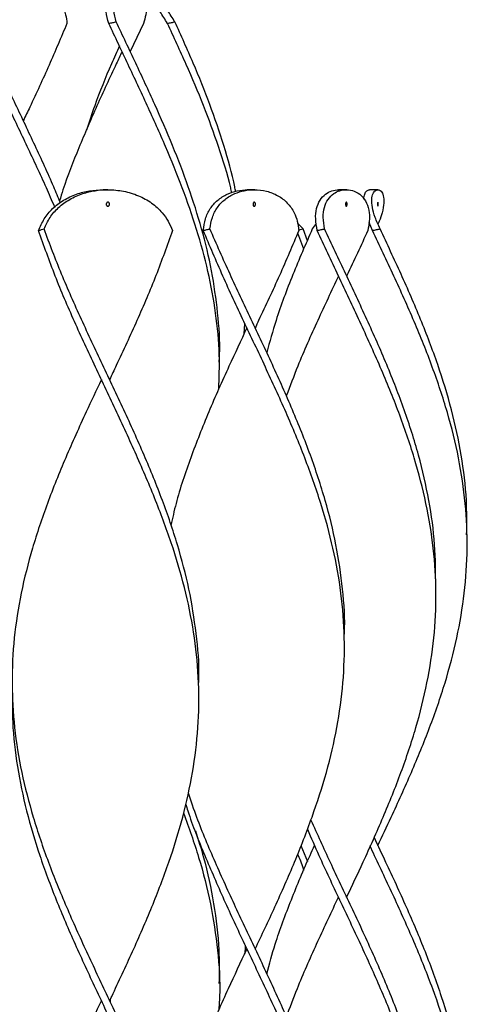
# Model space of a CAD drawing. Header units: millimetres. Extents: x 1128 to 3106, y 573 to 3385.
# Tile 44 of 46: x 2998 to 3106, y 2531 to 2769. Entities that reach past the tile are written whole.
import ezdxf

# ---------------------------------------------------------------- set-up
doc = ezdxf.new("R2010")
doc.units = ezdxf.units.MM

msp = doc.modelspace()

# ---------------------------------------------------------------- linework, layer by layer
at = {"color": 7, "linetype": 'Continuous', "lineweight": 25}
for p, q in [((3027.66, 2768.3), (3024.46, 2761.49)), ((3019.05, 2728.15), (3017.9, 2728.15)), ((3052.82, 2728.15), (3052.64, 2728.15)), ((3054.35, 2728.15), (3052.82, 2728.15)), ((3054.52, 2728.15), (3054.35, 2728.15)), ((3054.89, 2728.08), (3054.52, 2728.15)), ((3074.74, 2728.15), (3074.65, 2728.15)), ((3076.56, 2728.15), (3074.74, 2728.15)), ((3076.65, 2728.15), (3076.56, 2728.15)), ((3084.16, 2728.15), (3082.19, 2728.15)), ((3066.14, 2718.69), (3064.81, 2720.08)), ((3069.32, 2720.01), (3068.36, 2718.69)), ((3082.15, 2719.79), (3082.02, 2719.98)), ((3082.89, 2718.3), (3082.05, 2720.2)), ((3066.3, 2713.83), (3064.83, 2717.68)), ((3067.16, 2715.85), (3066.14, 2718.69)), ((3081.67, 2718.41), (3081.7, 2718.42)), ((3051.93, 2693.39), (3052.11, 2695.8)), ((3045.97, 2686.48), (3045.97, 2686.48)), ((3019.58, 2682.07), (3019.55, 2682.31)), ((3105.68, 2644.8), (3105.68, 2644.8)), ((3098.15, 2632.3), (3098.15, 2632.3)), ((3076.08, 2619.8), (3076.08, 2619.8)), ((3040.98, 2607.3), (3040.98, 2607.3)), ((3065.63, 2569.81), (3067.18, 2565.96)), ((3045.97, 2536.48), (3045.97, 2536.48)), ((3019.61, 2532.58), (3019.64, 2531.94))]:
    msp.add_line(p, q, dxfattribs=at)
at = {"color": 7, "linetype": 'Continuous', "lineweight": 25, "flags": 128}
for points in [[(3022.47, 2761.48), (3022.47, 2761.48), (3022.47, 2761.48)], [(3024.47, 2761.48), (3024.47, 2761.48), (3024.47, 2761.48)], [(2998.68, 2744.82), (2998.68, 2744.82), (2998.68, 2744.82)], [(3082.18, 2719.8), (3082.18, 2719.8), (3082.18, 2719.8)], [(3076.65, 2707.3), (3076.65, 2707.3), (3076.65, 2707.3)], [(3052.58, 2694.8), (3052.58, 2694.8), (3052.58, 2694.8)], [(3054.58, 2694.8), (3054.58, 2694.8), (3054.58, 2694.8)], [(3017.48, 2682.3), (3017.48, 2682.3), (3017.48, 2682.3)], [(3019.48, 2682.3), (3019.48, 2682.3), (3019.48, 2682.3)], [(3084.18, 2569.8), (3084.18, 2569.8), (3084.18, 2569.8)], [(3074.65, 2557.3), (3074.65, 2557.3), (3074.65, 2557.3)], [(3076.65, 2557.3), (3076.65, 2557.3), (3076.65, 2557.3)], [(3054.58, 2544.8), (3054.58, 2544.8), (3054.58, 2544.8)], [(3017.48, 2532.3), (3017.48, 2532.3), (3017.48, 2532.3)], [(3019.48, 2532.3), (3019.48, 2532.3), (3019.48, 2532.3)]]:
    msp.add_lwpolyline(points, dxfattribs=at)
at = {"color": 7, "linetype": 'Continuous', "lineweight": 25}
for points, knots in [([(2987.77, 2768.69), (2987.92, 2769.63), (2988.22, 2771.51), (2989.47, 2773.93), (2991.33, 2775.9), (2993.58, 2777.24), (2996.01, 2777.99), (2998.63, 2778.25), (3001.45, 2777.9), (3004.21, 2776.83), (3006.44, 2775.12), (3008.01, 2772.94), (3008.92, 2770.64), (3009.1, 2769.01), (3009.19, 2768.3)], [0, 0, 0, 0, 0.0863542, 0.1726513, 0.2591215, 0.3456323, 0.4193124, 0.4942583, 0.5862054, 0.6780992, 0.7689306, 0.8524143, 0.9359262, 1, 1, 1, 1]), ([(3019.28, 2768.3), (3019.02, 2769.26), (3018.5, 2771.17), (3018.42, 2773.66), (3018.92, 2775.7), (3019.89, 2777.14), (3021.16, 2777.99), (3022.07, 2778.1), (3022.53, 2778.15)], [0, 0, 0, 0, 0.171835, 0.343547, 0.515712, 0.687949, 0.843948, 1, 1, 1, 1]), ([(3021.07, 2768.69), (3020.83, 2769.63), (3020.35, 2771.51), (3020.34, 2773.93), (3020.9, 2775.9), (3021.88, 2777.24), (3023.11, 2777.99), (3024.51, 2778.25), (3026.01, 2777.9), (3027.37, 2776.83), (3028.24, 2775.12), (3028.54, 2772.94), (3028.33, 2770.64), (3027.86, 2769.01), (3027.66, 2768.3)], [0, 0, 0, 0, 0.086354, 0.172651, 0.259122, 0.345632, 0.419312, 0.494258, 0.586205, 0.678099, 0.768931, 0.852414, 0.935926, 1, 1, 1, 1]), ([(3033.45, 2768.3), (3032.83, 2769.26), (3031.59, 2771.17), (3030.26, 2773.66), (3029.39, 2775.7), (3028.96, 2777.14), (3028.82, 2777.97), (3028.82, 2778.26), (3028.81, 2777.91), (3028.64, 2776.92), (3028.23, 2775.78), (3028.03, 2775.25)], [0, 0, 0, 0, 0.113224, 0.226367, 0.339808, 0.453297, 0.556087, 0.658911, 0.77701, 0.895153, 1, 1, 1, 1]), ([(3035.23, 2768.69), (3034.62, 2769.63), (3033.42, 2771.51), (3032.14, 2773.93), (3031.33, 2775.9), (3030.94, 2777.23), (3030.82, 2778.01), (3030.82, 2778.1), (3030.82, 2778.15)], [0, 0, 0, 0, 0.174715, 0.349314, 0.524263, 0.699295, 0.848367, 1, 1, 1, 1]), ([(3006.24, 2723.97), (3005.57, 2725.52), (3003.49, 2730.38), (2999.63, 2738.55), (2994.95, 2748.47), (2990.34, 2758.38), (2987.56, 2764.99), (2986.17, 2768.3)], [0, 0, 0, 0, 0.10524, 0.328964, 0.552608, 0.776346, 1, 1, 1, 1]), ([(3007.61, 2725.02), (3007.08, 2726.29), (3005.19, 2730.89), (3001.5, 2738.81), (2996.82, 2748.77), (2992.11, 2758.73), (2989.22, 2765.37), (2987.77, 2768.69)], [0, 0, 0, 0, 0.087875, 0.315945, 0.543926, 0.771995, 1, 1, 1, 1]), ([(3009.19, 2768.3), (3007.77, 2764.93), (3004.94, 2758.2), (3001.3, 2750.38), (2999.2, 2745.91), (2998.68, 2744.82)], [0, 0, 0, 0, 0.4299606, 0.8600835, 1, 1, 1, 1]), ([(3019.28, 2768.3), (3019.44, 2768.34), (3019.76, 2768.41), (3020.36, 2768.54), (3020.8, 2768.64), (3021.07, 2768.69)], [0, 0, 0, 0, 0.26989, 0.53978, 1, 1, 1, 1]), ([(3045.82, 2680.01), (3045.91, 2682.76), (3046.09, 2688.87), (3045.18, 2698.34), (3043.34, 2708.44), (3040.59, 2718.54), (3037.11, 2728.57), (3033.05, 2738.55), (3028.6, 2748.47), (3023.93, 2758.38), (3020.83, 2764.99), (3019.28, 2768.3)], [0, 0, 0, 0, 0.093287, 0.207628, 0.322014, 0.43636, 0.550716, 0.663054, 0.775352, 0.887697, 1, 1, 1, 1]), ([(3045.9, 2686.49), (3045.93, 2687.09), (3046.17, 2691.07), (3045.63, 2698.43), (3044.22, 2708.57), (3041.79, 2718.71), (3038.59, 2728.79), (3034.73, 2738.81), (3030.4, 2748.77), (3025.78, 2758.73), (3022.64, 2765.37), (3021.07, 2768.69)], [0, 0, 0, 0, 0.021956, 0.145291, 0.268674, 0.392019, 0.515366, 0.636545, 0.757677, 0.878856, 1, 1, 1, 1]), ([(3033.45, 2768.3), (3033.61, 2768.34), (3033.93, 2768.41), (3034.52, 2768.54), (3034.95, 2768.64), (3035.23, 2768.69)], [0, 0, 0, 0, 0.26989, 0.5397797, 1, 1, 1, 1]), ([(3048.94, 2727.44), (3048.85, 2727.84), (3048.07, 2731.54), (3045.8, 2738.55), (3042.21, 2748.47), (3038.02, 2758.38), (3034.97, 2764.99), (3033.45, 2768.3)], [0, 0, 0, 0, 0.029149, 0.271898, 0.514561, 0.757326, 1, 1, 1, 1]), ([(3049.85, 2727.74), (3049.78, 2728.11), (3049.14, 2731.8), (3047.08, 2738.81), (3043.73, 2748.77), (3039.72, 2758.73), (3036.72, 2765.37), (3035.23, 2768.69)], [0, 0, 0, 0, 0.027104, 0.27037, 0.51354, 0.756805, 1, 1, 1, 1]), ([(3021.83, 2762.86), (3021.19, 2761.43), (3019.04, 2756.61), (3016.29, 2749.83), (3014.54, 2744.48), (3013.9, 2742.52)], [0, 0, 0, 0, 0.211831, 0.710372, 1, 1, 1, 1]), ([(3022.47, 2761.48), (3022.01, 2760.51), (3019.96, 2756.15), (3016.36, 2748.41), (3012.02, 2738.27), (3008.98, 2730.63), (3007.68, 2726.37), (3007.41, 2725.48)], [0, 0, 0, 0, 0.081352, 0.363113, 0.644766, 0.926485, 1, 1, 1, 1]), ([(3002.35, 2718.3), (3002.76, 2719.26), (3003.59, 2721.17), (3005.64, 2723.66), (3008.3, 2725.7), (3011.35, 2727.14), (3014.62, 2727.99), (3016.81, 2728.1), (3017.9, 2728.15)], [0, 0, 0, 0, 0.171835, 0.343547, 0.515712, 0.687949, 0.843948, 1, 1, 1, 1]), ([(3003.67, 2718.69), (3004.1, 2719.63), (3004.97, 2721.51), (3007.08, 2723.93), (3009.78, 2725.9), (3012.81, 2727.24), (3015.96, 2727.99), (3019.3, 2728.25), (3022.88, 2727.9), (3026.51, 2726.82), (3029.69, 2725.03), (3032.05, 2722.86), (3033.66, 2720.57), (3034.29, 2719.06), (3034.61, 2718.3)], [0, 0, 0, 0, 0.086356, 0.172655, 0.259128, 0.345641, 0.419944, 0.494267, 0.586216, 0.678112, 0.770517, 0.862897, 0.931435, 1, 1, 1, 1]), ([(3042.07, 2718.3), (3042.2, 2719.26), (3042.46, 2721.17), (3043.65, 2723.66), (3045.46, 2725.7), (3047.72, 2727.14), (3050.24, 2727.99), (3051.96, 2728.1), (3052.82, 2728.15)], [0, 0, 0, 0, 0.171835, 0.343547, 0.515712, 0.687949, 0.843948, 1, 1, 1, 1]), ([(3043.67, 2718.69), (3043.82, 2719.63), (3044.12, 2721.51), (3045.37, 2723.93), (3047.23, 2725.9), (3049.49, 2727.24), (3051.92, 2727.99), (3054.54, 2728.25), (3057.35, 2727.9), (3060.14, 2726.82), (3062.44, 2725.03), (3063.96, 2722.86), (3064.82, 2720.57), (3065, 2719.06), (3065.09, 2718.3)], [0, 0, 0, 0, 0.0863563, 0.1726555, 0.2591277, 0.3456406, 0.4199439, 0.494267, 0.5862164, 0.6781124, 0.7705169, 0.8628968, 0.9314351, 1, 1, 1, 1]), ([(3069.54, 2718.3), (3069.38, 2719.26), (3069.05, 2721.17), (3069.3, 2723.66), (3070.14, 2725.7), (3071.45, 2727.14), (3073.05, 2727.99), (3074.18, 2728.1), (3074.74, 2728.15)], [0, 0, 0, 0, 0.171835, 0.343547, 0.515712, 0.687949, 0.843948, 1, 1, 1, 1]), ([(3071.31, 2718.69), (3071.16, 2719.63), (3070.87, 2721.51), (3071.19, 2723.93), (3072.08, 2725.9), (3073.41, 2727.24), (3074.96, 2727.99), (3076.68, 2728.25), (3078.53, 2727.9), (3080.28, 2726.82), (3081.54, 2725.03), (3082.14, 2722.86), (3082.18, 2720.57), (3081.9, 2719.06), (3081.76, 2718.3)], [0, 0, 0, 0, 0.086356, 0.172655, 0.259128, 0.345641, 0.419944, 0.494267, 0.586216, 0.678112, 0.770517, 0.862897, 0.931435, 1, 1, 1, 1]), ([(3080.78, 2725.88), (3080.83, 2726.31), (3080.93, 2727.22), (3081.5, 2727.98), (3081.96, 2728.1), (3082.19, 2728.15)], [0, 0, 0, 0, 0.310656, 0.655271, 1, 1, 1, 1]), ([(3084.7, 2718.69), (3084.27, 2719.63), (3083.42, 2721.51), (3082.76, 2723.93), (3082.63, 2725.9), (3082.94, 2727.24), (3083.51, 2727.99), (3084.22, 2728.25), (3084.97, 2727.9), (3085.56, 2726.82), (3085.71, 2725.04), (3085.31, 2722.86), (3084.73, 2721.05), (3084.27, 2720.06), (3084.16, 2719.81)], [0, 0, 0, 0, 0.090564, 0.181067, 0.271752, 0.36248, 0.440403, 0.518347, 0.614777, 0.71115, 0.808056, 0.904937, 0.976814, 1, 1, 1, 1]), ([(3019.05, 2725.15), (3019.1, 2725.15), (3019.18, 2725.13), (3019.3, 2725.05), (3019.39, 2724.92), (3019.44, 2724.76), (3019.45, 2724.59), (3019.41, 2724.43), (3019.33, 2724.29), (3019.22, 2724.19), (3019.12, 2724.15), (3019.02, 2724.15), (3018.92, 2724.17), (3018.81, 2724.25), (3018.72, 2724.38), (3018.67, 2724.54), (3018.66, 2724.71), (3018.7, 2724.87), (3018.77, 2725.01), (3018.88, 2725.11), (3018.98, 2725.15), (3019.04, 2725.15), (3019.05, 2725.15)], [0, 0, 0, 0, 0.0538097, 0.1076203, 0.1614037, 0.2151131, 0.2687127, 0.3222019, 0.3756503, 0.429186, 0.4829181, 0.5000013, 0.5539144, 0.607832, 0.6616226, 0.7152001, 0.7686534, 0.8221192, 0.8756885, 0.9293763, 0.9831495, 1, 1, 1, 1]), ([(3054.35, 2725.15), (3054.38, 2725.15), (3054.45, 2725.13), (3054.54, 2725.05), (3054.61, 2724.92), (3054.64, 2724.76), (3054.65, 2724.59), (3054.62, 2724.43), (3054.56, 2724.29), (3054.48, 2724.19), (3054.4, 2724.15), (3054.33, 2724.15), (3054.25, 2724.17), (3054.17, 2724.25), (3054.1, 2724.38), (3054.06, 2724.54), (3054.05, 2724.71), (3054.08, 2724.87), (3054.14, 2725.01), (3054.22, 2725.11), (3054.3, 2725.15), (3054.34, 2725.15), (3054.35, 2725.15)], [0, 0, 0, 0, 0.05381, 0.10762, 0.161404, 0.215113, 0.268713, 0.322202, 0.37565, 0.429186, 0.482918, 0.500001, 0.553914, 0.607832, 0.661623, 0.7152, 0.768653, 0.822119, 0.875689, 0.929376, 0.98315, 1, 1, 1, 1]), ([(3076.56, 2725.15), (3076.58, 2725.15), (3076.62, 2725.13), (3076.68, 2725.05), (3076.72, 2724.92), (3076.74, 2724.76), (3076.74, 2724.59), (3076.72, 2724.43), (3076.69, 2724.29), (3076.64, 2724.19), (3076.59, 2724.15), (3076.55, 2724.15), (3076.5, 2724.17), (3076.45, 2724.25), (3076.41, 2724.38), (3076.38, 2724.54), (3076.38, 2724.71), (3076.39, 2724.87), (3076.43, 2725.01), (3076.48, 2725.11), (3076.53, 2725.15), (3076.55, 2725.15), (3076.56, 2725.15)], [0, 0, 0, 0, 0.05381, 0.10762, 0.161404, 0.215113, 0.268713, 0.322202, 0.37565, 0.429186, 0.482918, 0.500001, 0.553914, 0.607832, 0.661623, 0.7152, 0.768653, 0.822119, 0.875689, 0.929376, 0.98315, 1, 1, 1, 1]), ([(3084.16, 2725.15), (3084.17, 2725.15), (3084.18, 2725.13), (3084.2, 2725.05), (3084.21, 2724.92), (3084.22, 2724.76), (3084.22, 2724.59), (3084.21, 2724.43), (3084.2, 2724.29), (3084.19, 2724.19), (3084.17, 2724.15), (3084.16, 2724.15), (3084.15, 2724.17), (3084.14, 2724.25), (3084.12, 2724.38), (3084.12, 2724.54), (3084.11, 2724.71), (3084.12, 2724.87), (3084.13, 2725.01), (3084.14, 2725.11), (3084.15, 2725.15), (3084.16, 2725.15), (3084.16, 2725.15)], [0, 0, 0, 0, 0.05381, 0.10762, 0.161404, 0.215113, 0.268713, 0.322202, 0.37565, 0.429186, 0.482918, 0.500001, 0.553914, 0.607832, 0.661623, 0.7152, 0.768653, 0.822119, 0.875689, 0.929376, 0.98315, 1, 1, 1, 1]), ([(3002.35, 2718.3), (3002.47, 2718.34), (3002.71, 2718.41), (3003.15, 2718.54), (3003.46, 2718.64), (3003.67, 2718.69)], [0, 0, 0, 0, 0.26989, 0.53978, 1, 1, 1, 1]), ([(3019.48, 2532.3), (3019.65, 2532.66), (3021.51, 2536.62), (3025.05, 2544.19), (3029.76, 2555.01), (3033.91, 2565.83), (3037.26, 2576.65), (3039.65, 2587.47), (3040.96, 2598.29), (3041.12, 2609.12), (3040.12, 2619.94), (3038.01, 2630.76), (3034.91, 2641.58), (3030.94, 2652.45), (3026.31, 2663.38), (3021.24, 2674.37), (3016.02, 2685.35), (3010.95, 2696.33), (3006.21, 2707.32), (3003.64, 2714.64), (3002.35, 2718.3)], [0, 0, 0, 0, 0.00571, 0.063888, 0.122062, 0.180248, 0.238437, 0.296612, 0.354788, 0.412978, 0.471163, 0.529337, 0.587515, 0.645708, 0.704757, 0.763799, 0.822847, 0.881907, 0.940957, 1, 1, 1, 1]), ([(3040.91, 2608.42), (3040.95, 2609.04), (3041.16, 2613.24), (3040.46, 2621.01), (3038.78, 2631.72), (3035.97, 2642.44), (3032.29, 2653.22), (3027.87, 2664.08), (3022.94, 2675), (3017.76, 2685.92), (3012.64, 2696.85), (3007.77, 2707.77), (3005.03, 2715.05), (3003.67, 2718.69)], [0, 0, 0, 0, 0.0169811, 0.1141618, 0.2113183, 0.3084673, 0.4056387, 0.504709, 0.6037591, 0.7028096, 0.8018809, 0.9009502, 1, 1, 1, 1]), ([(3034.61, 2718.3), (3033.34, 2714.68), (3030.79, 2707.44), (3026.12, 2696.58), (3022.26, 2688.2), (3020.01, 2683.44), (3019.48, 2682.31)], [0, 0, 0, 0, 0.3016309, 0.6033123, 0.9050273, 1, 1, 1, 1]), ([(3042.07, 2718.3), (3042.22, 2718.34), (3042.5, 2718.41), (3043.03, 2718.54), (3043.42, 2718.64), (3043.67, 2718.69)], [0, 0, 0, 0, 0.26989, 0.5397797, 1, 1, 1, 1]), ([(3054.58, 2544.81), (3056.18, 2548.21), (3059.48, 2555.21), (3064.17, 2565.83), (3068.41, 2576.65), (3071.9, 2587.47), (3074.45, 2598.29), (3075.93, 2609.12), (3076.27, 2619.94), (3075.45, 2630.76), (3073.51, 2641.58), (3070.54, 2652.45), (3066.67, 2663.38), (3062.09, 2674.37), (3057.06, 2685.35), (3051.86, 2696.33), (3046.7, 2707.32), (3043.61, 2714.64), (3042.07, 2718.3)], [0, 0, 0, 0, 0.058797, 0.121175, 0.183557, 0.245925, 0.308293, 0.370677, 0.433054, 0.49542, 0.557791, 0.620177, 0.683481, 0.746778, 0.810081, 0.873397, 0.936702, 1, 1, 1, 1]), ([(3076.06, 2620.27), (3076.07, 2620.51), (3076.32, 2624.33), (3075.74, 2631.72), (3074.25, 2642.44), (3071.59, 2653.22), (3068.01, 2664.08), (3063.65, 2675), (3058.77, 2685.92), (3053.63, 2696.85), (3048.44, 2707.77), (3045.26, 2715.05), (3043.67, 2718.69)], [0, 0, 0, 0, 0.007536, 0.116387, 0.22523, 0.334097, 0.445093, 0.556065, 0.667038, 0.778034, 0.889028, 1, 1, 1, 1]), ([(3065.09, 2718.3), (3063.57, 2714.68), (3060.52, 2707.44), (3056.84, 2699.61), (3054.86, 2695.4), (3054.58, 2694.8)], [0, 0, 0, 0, 0.462095, 0.924268, 1, 1, 1, 1]), ([(3068.36, 2718.69), (3066.76, 2715.01), (3063.57, 2707.65), (3059.81, 2697.69), (3058.08, 2691.42), (3057.37, 2688.83)], [0, 0, 0, 0, 0.369944, 0.739943, 1, 1, 1, 1]), ([(3065.01, 2718.41), (3065.15, 2718.45), (3065.52, 2718.54), (3065.9, 2718.64), (3066.14, 2718.69)], [0, 0, 0, 0, 0.369656, 1, 1, 1, 1]), ([(3069.54, 2718.3), (3069.7, 2718.34), (3070.02, 2718.41), (3070.61, 2718.54), (3071.04, 2718.64), (3071.31, 2718.69)], [0, 0, 0, 0, 0.26989, 0.53978, 1, 1, 1, 1]), ([(3076.64, 2557.31), (3077.98, 2560.15), (3081.02, 2566.6), (3085.52, 2576.65), (3089.87, 2587.47), (3093.49, 2598.29), (3096.19, 2609.12), (3097.85, 2619.94), (3098.37, 2630.76), (3097.72, 2641.58), (3095.94, 2652.45), (3093.1, 2663.38), (3089.32, 2674.37), (3084.82, 2685.35), (3079.84, 2696.33), (3074.62, 2707.32), (3071.24, 2714.64), (3069.54, 2718.3)], [0, 0, 0, 0, 0.0529305, 0.1201573, 0.187368, 0.2545793, 0.3218072, 0.3890281, 0.4562373, 0.5234517, 0.5906821, 0.6589019, 0.7271147, 0.7953329, 0.8635655, 0.931787, 1, 1, 1, 1]), ([(3098.12, 2632.34), (3098.11, 2635.71), (3098.07, 2642.64), (3096.61, 2653.22), (3094.13, 2664.08), (3090.65, 2675), (3086.39, 2685.92), (3081.57, 2696.85), (3076.43, 2707.77), (3073.01, 2715.05), (3071.31, 2718.69)], [0, 0, 0, 0, 0.116901, 0.240991, 0.367505, 0.493994, 0.620483, 0.746999, 0.873512, 1, 1, 1, 1]), ([(3081.76, 2718.3), (3080.09, 2714.68), (3078.39, 2711.02), (3076.67, 2707.35), (3076.65, 2707.3)], [0, 0, 0, 0, 0.987507, 1, 1, 1, 1]), ([(3082.89, 2718.3), (3083.05, 2718.34), (3083.38, 2718.41), (3083.98, 2718.54), (3084.42, 2718.64), (3084.7, 2718.69)], [0, 0, 0, 0, 0.26989, 0.5397797, 1, 1, 1, 1]), ([(3084.17, 2569.81), (3085.25, 2572.09), (3088.03, 2577.98), (3092.32, 2587.47), (3096.76, 2598.29), (3100.51, 2609.12), (3103.36, 2619.94), (3105.19, 2630.76), (3105.89, 2641.58), (3105.42, 2652.45), (3103.8, 2663.38), (3101.08, 2674.37), (3097.42, 2685.35), (3093, 2696.33), (3088.07, 2707.32), (3084.62, 2714.64), (3082.89, 2718.3)], [0, 0, 0, 0, 0.046092, 0.11896, 0.19183, 0.264717, 0.337596, 0.410463, 0.483336, 0.556226, 0.630188, 0.704143, 0.778104, 0.85208, 0.926045, 1, 1, 1, 1]), ([(3105.58, 2644.8), (3105.61, 2647.59), (3105.68, 2654.01), (3104.43, 2664.08), (3102.09, 2675), (3098.73, 2685.92), (3094.57, 2696.85), (3089.82, 2707.77), (3086.41, 2715.05), (3084.7, 2718.69)], [0, 0, 0, 0, 0.1129664, 0.2608204, 0.4086443, 0.5564687, 0.7043242, 0.8521766, 1, 1, 1, 1]), ([(3074.65, 2707.3), (3072.98, 2703.73), (3069.58, 2696.48), (3065.26, 2686.83), (3062.98, 2680.74), (3062.08, 2678.34)], [0, 0, 0, 0, 0.369731, 0.751301, 1, 1, 1, 1]), ([(3052.59, 2694.8), (3051.14, 2691.72), (3047.95, 2684.95), (3043.29, 2674.5), (3038.96, 2663.45), (3035.86, 2654.32), (3034.64, 2648.87), (3034.25, 2647.11)], [0, 0, 0, 0, 0.194048, 0.425684, 0.657305, 0.888951, 1, 1, 1, 1]), ([(3017.49, 2682.3), (3016.26, 2679.7), (3013.3, 2673.42), (3008.81, 2663.45), (3004.38, 2652.48), (3000.72, 2641.58), (2997.99, 2630.76), (2996.31, 2619.94), (2995.76, 2609.12), (2996.38, 2598.29), (2998.12, 2587.47), (3000.91, 2576.65), (3004.59, 2565.83), (3008.99, 2555.01), (3013.87, 2544.19), (3018.98, 2533.37), (3024.07, 2522.54), (3028.88, 2511.72), (3033.11, 2501.01), (3036.56, 2490.42), (3039.14, 2479.93), (3040.62, 2469.45), (3041.19, 2461.91), (3040.94, 2457.86), (3040.91, 2457.31)], [0, 0, 0, 0, 0.034681, 0.083782, 0.132888, 0.180993, 0.229087, 0.277178, 0.325277, 0.373381, 0.421472, 0.469564, 0.517667, 0.565767, 0.613858, 0.661951, 0.710057, 0.758153, 0.806243, 0.852838, 0.899439, 0.946025, 0.992619, 1, 1, 1, 1]), ([(2996.09, 2606.68), (2996.06, 2604.31), (2995.96, 2598.37), (2997.11, 2588.87), (2999.3, 2578.15), (3002.5, 2567.44), (3006.49, 2556.72), (3011.09, 2546.01), (3016.05, 2535.29), (3021.14, 2524.58), (3026.09, 2513.87), (3030.69, 2503.08), (3034.7, 2492.23), (3037.88, 2481.3), (3040.06, 2470.38), (3041.09, 2459.46), (3041.03, 2448.53), (3040, 2441.25), (3039.49, 2437.61)], [0, 0, 0, 0, 0.0419821, 0.1053464, 0.1687253, 0.2321042, 0.2954685, 0.3588376, 0.4222226, 0.4855918, 0.548956, 0.6123349, 0.6769524, 0.7415566, 0.8061611, 0.8707792, 0.935396, 1, 1, 1, 1]), ([(3038.39, 2582.55), (3039.06, 2580.59), (3040.95, 2575.01), (3044.85, 2565.83), (3049.75, 2555.01), (3054.89, 2544.19), (3059.95, 2533.37), (3064.69, 2522.54), (3068.85, 2511.72), (3072.21, 2501.01), (3074.59, 2490.42), (3075.97, 2480.37), (3076.02, 2473.81), (3076.04, 2470.75)], [0, 0, 0, 0, 0.052784, 0.149588, 0.246386, 0.343165, 0.43995, 0.536759, 0.633549, 0.730328, 0.824098, 0.917878, 1, 1, 1, 1]), ([(3037.81, 2579.9), (3037.99, 2579.32), (3039.25, 2575.16), (3042.38, 2567.44), (3046.99, 2556.72), (3052.01, 2546.01), (3057.08, 2535.29), (3061.99, 2524.58), (3066.47, 2513.87), (3070.34, 2503.08), (3073.37, 2492.23), (3075.38, 2481.3), (3076.27, 2470.38), (3075.95, 2459.46), (3074.54, 2448.53), (3072.7, 2441.25), (3071.78, 2437.61)], [0, 0, 0, 0, 0.012299, 0.087604, 0.162892, 0.238186, 0.313498, 0.388792, 0.46408, 0.539385, 0.616162, 0.692924, 0.769685, 0.846463, 0.923239, 1, 1, 1, 1]), ([(3037.32, 2577.69), (3038.59, 2574.11), (3041.18, 2566.8), (3043.96, 2555.75), (3045.63, 2544.55), (3046.22, 2535.93), (3045.85, 2531.04), (3045.76, 2529.88)], [0, 0, 0, 0, 0.224584, 0.458843, 0.693092, 0.927357, 1, 1, 1, 1]), ([(3068.02, 2575.96), (3069.54, 2572.58), (3072.7, 2565.6), (3077.75, 2555.01), (3082.78, 2544.19), (3087.44, 2533.37), (3091.5, 2522.54), (3094.76, 2511.72), (3096.98, 2501.01), (3098.14, 2491.48), (3098.08, 2485.55), (3098.05, 2483.11)], [0, 0, 0, 0, 0.109078, 0.225637, 0.342173, 0.458717, 0.575289, 0.691839, 0.808374, 0.921288, 1, 1, 1, 1]), ([(3040.17, 2573.37), (3040.86, 2571.23), (3042.74, 2565.36), (3044.7, 2555.75), (3046, 2545.59), (3045.89, 2539.17), (3045.85, 2536.48)], [0, 0, 0, 0, 0.173965, 0.477608, 0.781237, 1, 1, 1, 1]), ([(3067.16, 2573.75), (3068.07, 2571.65), (3070.54, 2565.97), (3074.93, 2556.72), (3079.99, 2546.01), (3084.84, 2535.29), (3089.23, 2524.58), (3092.94, 2513.87), (3095.8, 2503.08), (3097.65, 2492.23), (3098.36, 2481.3), (3097.9, 2470.38), (3096.25, 2459.46), (3093.59, 2448.53), (3091.06, 2441.25), (3089.8, 2437.61)], [0, 0, 0, 0, 0.046408, 0.125095, 0.203788, 0.282501, 0.361195, 0.439882, 0.518588, 0.598831, 0.679058, 0.759286, 0.83953, 0.919773, 1, 1, 1, 1]), ([(3083.26, 2571.75), (3084.19, 2569.77), (3086.82, 2564.19), (3091.06, 2555.01), (3095.65, 2544.19), (3099.59, 2533.37), (3102.71, 2522.54), (3104.78, 2511.72), (3105.76, 2502.62), (3105.6, 2497.12), (3105.55, 2495.23)], [0, 0, 0, 0, 0.077336, 0.218765, 0.360166, 0.501576, 0.643021, 0.784439, 0.925839, 1, 1, 1, 1]), ([(3057.36, 2538.82), (3058.02, 2541.22), (3059.64, 2547.18), (3063.24, 2556.72), (3066.52, 2564.66), (3068.53, 2569.02), (3068.89, 2569.81)], [0, 0, 0, 0, 0.231989, 0.577667, 0.923318, 1, 1, 1, 1]), ([(3064.82, 2567.73), (3064.86, 2567.63), (3065.42, 2566.34), (3065.88, 2565.04), (3066.3, 2563.85)], [0, 0, 0, 0, 0.075991, 1, 1, 1, 1]), ([(3082.18, 2569.81), (3082.55, 2569.02), (3084.59, 2564.65), (3088.35, 2556.72), (3093.14, 2546.01), (3097.43, 2535.29), (3101.01, 2524.58), (3103.69, 2513.87), (3105.36, 2503.08), (3105.9, 2492.23), (3105.26, 2481.3), (3103.46, 2470.38), (3100.61, 2459.46), (3096.88, 2448.53), (3093.83, 2441.25), (3092.31, 2437.61)], [0, 0, 0, 0, 0.017944, 0.09898, 0.180022, 0.261085, 0.342127, 0.423163, 0.504218, 0.586857, 0.669479, 0.752101, 0.83474, 0.917378, 1, 1, 1, 1]), ([(3062.08, 2528.34), (3062.95, 2530.65), (3065.15, 2536.55), (3069.37, 2546.01), (3072.79, 2553.35), (3074.56, 2557.11), (3074.65, 2557.3)], [0, 0, 0, 0, 0.240158, 0.610078, 0.979906, 1, 1, 1, 1]), ([(3034.25, 2497.12), (3034.71, 2499.13), (3035.98, 2504.71), (3039.11, 2513.87), (3043.33, 2524.58), (3047.92, 2534.89), (3051.1, 2541.63), (3052.59, 2544.8)], [0, 0, 0, 0, 0.126461, 0.351187, 0.57586, 0.800551, 1, 1, 1, 1]), ([(3052.14, 2545.74), (3052.15, 2545.34), (3052.17, 2544.62), (3052.07, 2543.91), (3052.02, 2543.59)], [0, 0, 0, 0, 0.550798, 1, 1, 1, 1]), ([(2998.18, 2438), (2997.55, 2441.62), (2996.27, 2448.86), (2995.77, 2459.72), (2996.37, 2470.58), (2998.13, 2481.43), (3000.93, 2492.29), (3004.62, 2503.1), (3009, 2513.87), (3013.37, 2523.58), (3016.27, 2529.73), (3017.49, 2532.3)], [0, 0, 0, 0, 0.1151309, 0.2302811, 0.3454441, 0.4605793, 0.5757118, 0.6908689, 0.804502, 0.918109, 1, 1, 1, 1])]:
    msp.add_open_spline(points, degree=3, knots=knots, dxfattribs=at)

doc.saveas('drawing.dxf')
